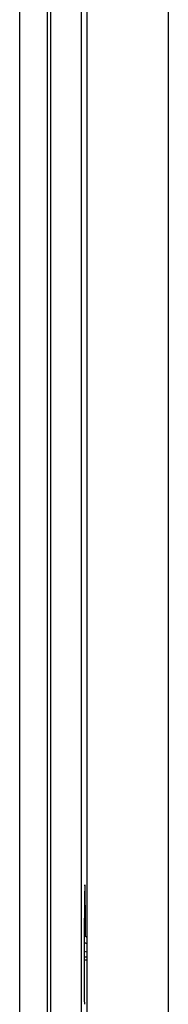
# Model space of a CAD drawing. Header units: inches. Extents: x 0 to 22, y 0 to 25.8.
# Tile 7 of 80: x 6.771 to 6.917, y 7.406 to 8.373. Entities that reach past the tile are written whole.
import ezdxf

# ---------------------------------------------------------------- set-up
doc = ezdxf.new("R2010")
doc.units = ezdxf.units.IN
doc.header["$LTSCALE"] = 1.21
doc.header["$MEASUREMENT"] = 0
doc.layers.get('0').update_dxf_attribs({"linetype": 'CONTINUOUS'})

msp = doc.modelspace()

# ---------------------------------------------------------------- linework, layer by layer
at = {"color": 6, "linetype": 'CONTINUOUS'}
for p, q in [((6.77145, 6.16515), (6.77145, 9.07674)), ((6.79845, 9.07619), (6.79845, 6.1657)), ((6.80171, 9.01654), (6.80171, 6.22535)), ((6.83171, 9.01654), (6.83171, 6.22535)), ((6.83745, 8.89245), (6.83745, 6.34945)), ((6.91745, 8.89245), (6.91745, 6.34945))]:
    msp.add_line(p, q, dxfattribs=at)
at = {"color": 7, "linetype": 'CONTINUOUS'}
for p, q in [((6.83488, 7.45238), (6.83751, 7.45209)), ((6.83745, 7.44895), (6.83486, 7.44895))]:
    msp.add_line(p, q, dxfattribs=at)
at = {"color": 6, "linetype": 'CONTINUOUS'}
for centre, radius, start, end in [((6.54309, 7.09812), 0.47537, 51.73097, 52.12818), ((6.59685, 7.04058), 0.48794, 60.44961, 60.80005), ((6.64048, 6.74771), 0.73598, 74.47449, 74.68453)]:
    msp.add_arc(centre, radius, start, end, dxfattribs=at)
at = {"color": 7, "linetype": 'CONTINUOUS'}
msp.add_ellipse((6.8355, 7.44895), major_axis=(0, 0.07404), ratio=0.008727, start_param=-1.245293, end_param=2.196724, dxfattribs=at)

doc.saveas('drawing.dxf')
